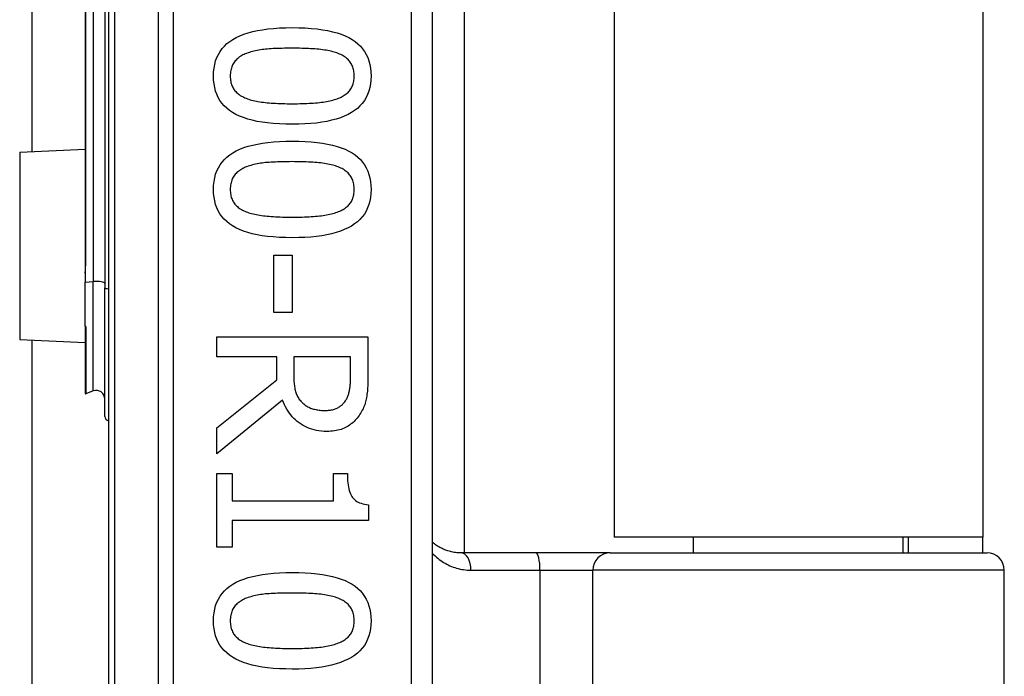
# Model space of a CAD drawing. Header units: inches. Extents: x 7 to 174, y 10 to 93.
# Tile 41 of 132: x 41.67 to 42.567, y 32.483 to 33.082. Entities that reach past the tile are written whole.
import ezdxf

# ---------------------------------------------------------------- set-up
doc = ezdxf.new("R2010")
doc.units = ezdxf.units.IN
doc.header["$MEASUREMENT"] = 0
doc.layers.add('Visible Edges(ANSI)', color=7, linetype='Continuous', lineweight=25)
doc.layers.add('Visible Tangent Edges(ANSI)', color=7, linetype='Continuous', lineweight=25)

msp = doc.modelspace()

# ---------------------------------------------------------------- linework, layer by layer
at = {"layer": 'Visible Edges(ANSI)'}
for p, q in [((41.75107, 34.16682), (41.75107, 32.28464)), ((42.04634, 32.47573), (42.04634, 33.97573)), ((42.07513, 33.85565), (42.07513, 32.59581)), ((42.21157, 33.84123), (42.21157, 32.61023)), ((42.54757, 33.84123), (42.54757, 32.61023)), ((41.68143, 32.96169), (41.68143, 33.48977)), ((41.7299, 33.17157), (41.7299, 32.86114)), ((41.74782, 33.16637), (41.74782, 32.83751)), ((41.6702, 32.9612), (41.7299, 32.96381)), ((41.90156, 32.86712), (41.91831, 32.86712)), ((41.90156, 32.81497), (41.90156, 32.86712)), ((41.91831, 32.86712), (41.91831, 32.81497)), ((41.7299, 32.86114), (41.7299, 32.85089)), ((41.7299, 32.85089), (41.7299, 32.84257)), ((41.7299, 32.80281), (41.7299, 32.84257)), ((41.74782, 32.72017), (41.74782, 32.83751)), ((41.91831, 32.81497), (41.90156, 32.81497)), ((41.7299, 32.80281), (41.7299, 32.80263)), ((41.7299, 32.80263), (41.7299, 32.80201)), ((41.7299, 32.80201), (41.7299, 32.74132)), ((41.6702, 32.79026), (41.7299, 32.78765)), ((41.68143, 29.79413), (41.68143, 32.78977)), ((41.84963, 32.79275), (41.98743, 32.79275)), ((41.84963, 32.77443), (41.84963, 32.79275)), ((41.98743, 32.79275), (41.98743, 32.75724)), ((41.90446, 32.77443), (41.84963, 32.77443)), ((41.90446, 32.75344), (41.90446, 32.77443)), ((41.97157, 32.77443), (41.91976, 32.77443)), ((41.91976, 32.77443), (41.91976, 32.75835)), ((41.97157, 32.75623), (41.97157, 32.77443)), ((41.84963, 32.70989), (41.90446, 32.75344)), ((41.73725, 32.74343), (41.73042, 32.74095)), ((41.9096, 32.73513), (41.84963, 32.68611)), ((41.84963, 32.68611), (41.84963, 32.70989)), ((41.84963, 32.66824), (41.8637, 32.66824)), ((41.84963, 32.60102), (41.84963, 32.66824)), ((41.8637, 32.66824), (41.8637, 32.64323)), ((41.95605, 32.66824), (41.96867, 32.66824)), ((41.95605, 32.64323), (41.95605, 32.66824)), ((41.8637, 32.64323), (41.95605, 32.64323)), ((41.98788, 32.63977), (41.98788, 32.62547)), ((41.8637, 32.62547), (41.8637, 32.60102)), ((41.98788, 32.62547), (41.8637, 32.62547)), ((42.54757, 32.61023), (42.21157, 32.61023)), ((42.2841, 32.59581), (42.2841, 32.61023)), ((42.47504, 32.59581), (42.47504, 32.61023)), ((42.47957, 32.61023), (42.47957, 32.59581)), ((42.54757, 32.59581), (42.54757, 32.61023)), ((41.8637, 32.60102), (41.84963, 32.60102)), ((42.14056, 32.59581), (42.07212, 32.59581)), ((42.20806, 32.59581), (42.14056, 32.59581)), ((42.20806, 32.59581), (42.55132, 32.59581)), ((42.56707, 31.99542), (42.56707, 32.58006))]:
    msp.add_line(p, q, dxfattribs=at)
at = {"layer": 'Visible Edges(ANSI)', "flags": 128}
for points in [[(41.84673, 33.03048), (41.84685, 33.0342), (41.84722, 33.03774), (41.84784, 33.04112), (41.8487, 33.04432), (41.8498, 33.04736), (41.85115, 33.05023), (41.85275, 33.05294), (41.8546, 33.05547), (41.85669, 33.05784), (41.85902, 33.06004), (41.8616, 33.06207), (41.86443, 33.06393), (41.86751, 33.06563), (41.87084, 33.06719), (41.87444, 33.06859), (41.87829, 33.06985), (41.88241, 33.07096), (41.88678, 33.07192), (41.8914, 33.07274), (41.89629, 33.07341), (41.90144, 33.07392), (41.90684, 33.07429), (41.9125, 33.07452), (41.91842, 33.07459)], [(41.91842, 33.07459), (41.9245, 33.07452), (41.93029, 33.07429), (41.93581, 33.07392), (41.94106, 33.07339), (41.94602, 33.07272), (41.9507, 33.0719), (41.95511, 33.07092), (41.95924, 33.0698), (41.96309, 33.06853), (41.96666, 33.06711), (41.96995, 33.06554), (41.97297, 33.06382), (41.97572, 33.06194), (41.97824, 33.0599), (41.98052, 33.05769), (41.98255, 33.05532), (41.98435, 33.05279), (41.98591, 33.05009), (41.98722, 33.04723), (41.9883, 33.04421), (41.98914, 33.04103), (41.98974, 33.03767), (41.9901, 33.03416), (41.99022, 33.03048)], [(41.87688, 33.05114), (41.87571, 33.05068), (41.87459, 33.05018), (41.87351, 33.04966), (41.87248, 33.0491), (41.8715, 33.04851), (41.87056, 33.04789), (41.86966, 33.04724), (41.86881, 33.04655), (41.86801, 33.04583), (41.86726, 33.04508), (41.86655, 33.0443), (41.86588, 33.04349), (41.86527, 33.04264), (41.8647, 33.04175), (41.86419, 33.04082), (41.86374, 33.03984), (41.86334, 33.03882), (41.86299, 33.03776), (41.8627, 33.03665), (41.86246, 33.0355), (41.86227, 33.03431), (41.86213, 33.03308), (41.86205, 33.0318), (41.86203, 33.03048)], [(41.91842, 33.05583), (41.91603, 33.05582), (41.91371, 33.05581), (41.91146, 33.05578), (41.90927, 33.05573), (41.90716, 33.05568), (41.9051, 33.05561), (41.90312, 33.05553), (41.9012, 33.05543), (41.89935, 33.05533), (41.89756, 33.05521), (41.89584, 33.05508), (41.89419, 33.05494), (41.89258, 33.05478), (41.89101, 33.05458), (41.88946, 33.05437), (41.88795, 33.05412), (41.88646, 33.05384), (41.885, 33.05354), (41.88358, 33.05321), (41.88218, 33.05285), (41.88081, 33.05247), (41.87947, 33.05205), (41.87816, 33.05161), (41.87688, 33.05114)], [(41.96041, 33.05103), (41.95921, 33.05148), (41.95796, 33.05191), (41.95666, 33.05231), (41.95531, 33.05269), (41.9539, 33.05305), (41.95245, 33.05337), (41.95094, 33.05368), (41.94939, 33.05396), (41.94778, 33.05421), (41.94612, 33.05444), (41.94441, 33.05465), (41.94265, 33.05483), (41.94084, 33.05499), (41.939, 33.05513), (41.93712, 33.05527), (41.93519, 33.05538), (41.93323, 33.05549), (41.93123, 33.05558), (41.92919, 33.05566), (41.92712, 33.05572), (41.925, 33.05577), (41.92285, 33.0558), (41.92065, 33.05582), (41.91842, 33.05583)], [(41.97492, 33.03048), (41.9749, 33.03175), (41.97482, 33.03298), (41.9747, 33.03416), (41.97452, 33.03532), (41.97429, 33.03643), (41.97401, 33.0375), (41.97369, 33.03854), (41.97331, 33.03954), (41.97288, 33.0405), (41.9724, 33.04142), (41.97187, 33.04231), (41.97129, 33.04316), (41.97066, 33.04397), (41.96998, 33.04476), (41.96925, 33.04551), (41.96847, 33.04624), (41.96764, 33.04694), (41.96676, 33.04761), (41.96582, 33.04825), (41.96484, 33.04886), (41.96381, 33.04945), (41.96272, 33.05), (41.96159, 33.05053), (41.96041, 33.05103)], [(41.91853, 32.98649), (41.91249, 32.98656), (41.90672, 32.98679), (41.90123, 32.98716), (41.89601, 32.98768), (41.89106, 32.98836), (41.88639, 32.98918), (41.88199, 32.99015), (41.87786, 32.99128), (41.87401, 32.99255), (41.87043, 32.99397), (41.86712, 32.99554), (41.86409, 32.99726), (41.86132, 32.99914), (41.85879, 33.00118), (41.8565, 33.00338), (41.85445, 33.00574), (41.85264, 33.00827), (41.85107, 33.01096), (41.84974, 33.01381), (41.84866, 33.01682), (41.84782, 33.01999), (41.84721, 33.02333), (41.84685, 33.02682), (41.84673, 33.03048)], [(41.86203, 33.03048), (41.86205, 33.02924), (41.86213, 33.02802), (41.86225, 33.02685), (41.86243, 33.02571), (41.86266, 33.02461), (41.86294, 33.02355), (41.86326, 33.02252), (41.86364, 33.02153), (41.86407, 33.02057), (41.86455, 33.01965), (41.86508, 33.01877), (41.86566, 33.01792), (41.86629, 33.01711), (41.86697, 33.01632), (41.8677, 33.01557), (41.86848, 33.01485), (41.86931, 33.01416), (41.87019, 33.0135), (41.87113, 33.01286), (41.87211, 33.01226), (41.87314, 33.01169), (41.87423, 33.01115), (41.87536, 33.01064), (41.87654, 33.01016)], [(41.99022, 33.03048), (41.9901, 33.02679), (41.98972, 33.02326), (41.9891, 33.0199), (41.98823, 33.0167), (41.98712, 33.01368), (41.98575, 33.01082), (41.98414, 33.00812), (41.98228, 33.00559), (41.98017, 33.00323), (41.97781, 33.00104), (41.97521, 32.99901), (41.97235, 32.99715), (41.96925, 32.99545), (41.9659, 32.99389), (41.96229, 32.99249), (41.95843, 32.99123), (41.95432, 32.99012), (41.94996, 32.98915), (41.94535, 32.98834), (41.94049, 32.98767), (41.93538, 32.98715), (41.93001, 32.98678), (41.9244, 32.98656), (41.91853, 32.98649)], [(41.96063, 33.01027), (41.96178, 33.01075), (41.96288, 33.01126), (41.96393, 33.0118), (41.96494, 33.01236), (41.9659, 33.01296), (41.96681, 33.01358), (41.96768, 33.01423), (41.96849, 33.01491), (41.96927, 33.01562), (41.96999, 33.01636), (41.97066, 33.01713), (41.97129, 33.01792), (41.97187, 33.01875), (41.9724, 33.01962), (41.97288, 33.02053), (41.97331, 33.02148), (41.97369, 33.02246), (41.97401, 33.02349), (41.97429, 33.02456), (41.97452, 33.02566), (41.9747, 33.02681), (41.97482, 33.02799), (41.9749, 33.02922), (41.97492, 33.03048)], [(41.87654, 33.01016), (41.87771, 33.00972), (41.87892, 33.00931), (41.88018, 33.00892), (41.88149, 33.00855), (41.88286, 33.0082), (41.88428, 33.00787), (41.88575, 33.00757), (41.88726, 33.00728), (41.88883, 33.00702), (41.89046, 33.00678), (41.89213, 33.00656), (41.89385, 33.00636), (41.89563, 33.00619), (41.89745, 33.00602), (41.89933, 33.00587), (41.90126, 33.00574), (41.90324, 33.00563), (41.90527, 33.00553), (41.90735, 33.00544), (41.90949, 33.00537), (41.91167, 33.00532), (41.91391, 33.00528), (41.91619, 33.00525), (41.91853, 33.00525)], [(41.91853, 33.00525), (41.92087, 33.00525), (41.92315, 33.00528), (41.92539, 33.00532), (41.92757, 33.00537), (41.9297, 33.00544), (41.93178, 33.00553), (41.9338, 33.00563), (41.93578, 33.00574), (41.9377, 33.00587), (41.93957, 33.00602), (41.94139, 33.00619), (41.94315, 33.00636), (41.94487, 33.00656), (41.94654, 33.00678), (41.94816, 33.00703), (41.94974, 33.00729), (41.95126, 33.00758), (41.95274, 33.0079), (41.95417, 33.00824), (41.95556, 33.0086), (41.9569, 33.00898), (41.95819, 33.00939), (41.95943, 33.00982), (41.96063, 33.01027)], [(41.84673, 32.92708), (41.84685, 32.93079), (41.84722, 32.93434), (41.84784, 32.93771), (41.8487, 32.94092), (41.8498, 32.94396), (41.85115, 32.94683), (41.85275, 32.94953), (41.8546, 32.95207), (41.85669, 32.95444), (41.85902, 32.95663), (41.8616, 32.95866), (41.86443, 32.96052), (41.86751, 32.96223), (41.87084, 32.96378), (41.87444, 32.96519), (41.87829, 32.96645), (41.88241, 32.96756), (41.88678, 32.96852), (41.8914, 32.96934), (41.89629, 32.97), (41.90144, 32.97052), (41.90684, 32.97089), (41.9125, 32.97111), (41.91842, 32.97119)], [(41.91842, 32.97119), (41.9245, 32.97111), (41.93029, 32.97089), (41.93581, 32.97052), (41.94106, 32.96999), (41.94602, 32.96932), (41.9507, 32.96849), (41.95511, 32.96752), (41.95924, 32.9664), (41.96309, 32.96513), (41.96666, 32.96371), (41.96995, 32.96213), (41.97297, 32.96041), (41.97572, 32.95854), (41.97824, 32.95649), (41.98052, 32.95429), (41.98255, 32.95192), (41.98435, 32.94939), (41.98591, 32.94669), (41.98722, 32.94383), (41.9883, 32.94081), (41.98914, 32.93762), (41.98974, 32.93427), (41.9901, 32.93076), (41.99022, 32.92708)], [(41.91842, 32.95243), (41.91603, 32.95242), (41.91371, 32.9524), (41.91146, 32.95237), (41.90927, 32.95233), (41.90716, 32.95227), (41.9051, 32.95221), (41.90312, 32.95212), (41.9012, 32.95203), (41.89935, 32.95193), (41.89756, 32.95181), (41.89584, 32.95168), (41.89419, 32.95154), (41.89258, 32.95137), (41.89101, 32.95118), (41.88946, 32.95096), (41.88795, 32.95072), (41.88646, 32.95044), (41.885, 32.95014), (41.88358, 32.94981), (41.88218, 32.94945), (41.88081, 32.94906), (41.87947, 32.94865), (41.87816, 32.94821), (41.87688, 32.94774)], [(41.96041, 32.94763), (41.95921, 32.94808), (41.95796, 32.94851), (41.95666, 32.94891), (41.95531, 32.94929), (41.9539, 32.94964), (41.95245, 32.94997), (41.95094, 32.95028), (41.94939, 32.95056), (41.94778, 32.95081), (41.94612, 32.95104), (41.94441, 32.95124), (41.94265, 32.95142), (41.94084, 32.95158), (41.939, 32.95173), (41.93712, 32.95186), (41.93519, 32.95198), (41.93323, 32.95209), (41.93123, 32.95218), (41.92919, 32.95225), (41.92712, 32.95232), (41.925, 32.95237), (41.92285, 32.9524), (41.92065, 32.95242), (41.91842, 32.95243)], [(41.87688, 32.94774), (41.87571, 32.94728), (41.87459, 32.94678), (41.87351, 32.94626), (41.87248, 32.9457), (41.8715, 32.94511), (41.87056, 32.94449), (41.86966, 32.94383), (41.86881, 32.94315), (41.86801, 32.94243), (41.86726, 32.94168), (41.86655, 32.9409), (41.86588, 32.94009), (41.86527, 32.93924), (41.8647, 32.93835), (41.86419, 32.93741), (41.86374, 32.93644), (41.86334, 32.93542), (41.86299, 32.93435), (41.8627, 32.93325), (41.86246, 32.9321), (41.86227, 32.93091), (41.86213, 32.92968), (41.86205, 32.9284), (41.86203, 32.92708)], [(41.97492, 32.92708), (41.9749, 32.92835), (41.97482, 32.92957), (41.9747, 32.93076), (41.97452, 32.93191), (41.97429, 32.93303), (41.97401, 32.9341), (41.97369, 32.93514), (41.97331, 32.93614), (41.97288, 32.9371), (41.9724, 32.93802), (41.97187, 32.93891), (41.97129, 32.93975), (41.97066, 32.94057), (41.96998, 32.94135), (41.96925, 32.94211), (41.96847, 32.94284), (41.96764, 32.94354), (41.96676, 32.94421), (41.96582, 32.94485), (41.96484, 32.94546), (41.96381, 32.94605), (41.96272, 32.9466), (41.96159, 32.94713), (41.96041, 32.94763)], [(41.91853, 32.88308), (41.91249, 32.88316), (41.90672, 32.88338), (41.90123, 32.88376), (41.89601, 32.88428), (41.89106, 32.88496), (41.88639, 32.88578), (41.88199, 32.88675), (41.87786, 32.88787), (41.87401, 32.88915), (41.87043, 32.89057), (41.86712, 32.89214), (41.86409, 32.89386), (41.86132, 32.89574), (41.85879, 32.89778), (41.8565, 32.89998), (41.85445, 32.90234), (41.85264, 32.90487), (41.85107, 32.90755), (41.84974, 32.9104), (41.84866, 32.91341), (41.84782, 32.91659), (41.84721, 32.91992), (41.84685, 32.92342), (41.84673, 32.92708)], [(41.86203, 32.92708), (41.86205, 32.92583), (41.86213, 32.92462), (41.86225, 32.92345), (41.86243, 32.92231), (41.86266, 32.92121), (41.86294, 32.92014), (41.86326, 32.91911), (41.86364, 32.91812), (41.86407, 32.91717), (41.86455, 32.91625), (41.86508, 32.91536), (41.86566, 32.91452), (41.86629, 32.91371), (41.86697, 32.91292), (41.8677, 32.91217), (41.86848, 32.91145), (41.86931, 32.91076), (41.87019, 32.91009), (41.87113, 32.90946), (41.87211, 32.90886), (41.87314, 32.90829), (41.87423, 32.90775), (41.87536, 32.90724), (41.87654, 32.90676)], [(41.99022, 32.92708), (41.9901, 32.92339), (41.98972, 32.91986), (41.9891, 32.9165), (41.98823, 32.9133), (41.98712, 32.91027), (41.98575, 32.90741), (41.98414, 32.90472), (41.98228, 32.90219), (41.98017, 32.89983), (41.97781, 32.89764), (41.97521, 32.89561), (41.97235, 32.89375), (41.96925, 32.89205), (41.9659, 32.89049), (41.96229, 32.88908), (41.95843, 32.88782), (41.95432, 32.88671), (41.94996, 32.88575), (41.94535, 32.88494), (41.94049, 32.88427), (41.93538, 32.88375), (41.93001, 32.88338), (41.9244, 32.88316), (41.91853, 32.88308)], [(41.96063, 32.90687), (41.96178, 32.90735), (41.96288, 32.90786), (41.96393, 32.90839), (41.96494, 32.90896), (41.9659, 32.90955), (41.96681, 32.91018), (41.96768, 32.91083), (41.96849, 32.91151), (41.96927, 32.91222), (41.96999, 32.91296), (41.97066, 32.91372), (41.97129, 32.91452), (41.97187, 32.91535), (41.9724, 32.91622), (41.97288, 32.91713), (41.97331, 32.91807), (41.97369, 32.91906), (41.97401, 32.92009), (41.97429, 32.92115), (41.97452, 32.92226), (41.9747, 32.92341), (41.97482, 32.92459), (41.9749, 32.92582), (41.97492, 32.92708)], [(41.87654, 32.90676), (41.87771, 32.90632), (41.87892, 32.90591), (41.88018, 32.90552), (41.88149, 32.90514), (41.88286, 32.9048), (41.88428, 32.90447), (41.88575, 32.90416), (41.88726, 32.90388), (41.88883, 32.90362), (41.89046, 32.90338), (41.89213, 32.90316), (41.89385, 32.90296), (41.89563, 32.90278), (41.89745, 32.90262), (41.89933, 32.90247), (41.90126, 32.90234), (41.90324, 32.90222), (41.90527, 32.90212), (41.90735, 32.90204), (41.90949, 32.90197), (41.91167, 32.90191), (41.91391, 32.90188), (41.91619, 32.90185), (41.91853, 32.90184)], [(41.91853, 32.90184), (41.92087, 32.90185), (41.92315, 32.90188), (41.92539, 32.90191), (41.92757, 32.90197), (41.9297, 32.90204), (41.93178, 32.90212), (41.9338, 32.90222), (41.93578, 32.90234), (41.9377, 32.90247), (41.93957, 32.90262), (41.94139, 32.90278), (41.94315, 32.90296), (41.94487, 32.90316), (41.94654, 32.90338), (41.94816, 32.90362), (41.94974, 32.90389), (41.95126, 32.90418), (41.95274, 32.9045), (41.95417, 32.90483), (41.95556, 32.90519), (41.9569, 32.90558), (41.95819, 32.90599), (41.95943, 32.90642), (41.96063, 32.90687)], [(41.91976, 32.75835), (41.91977, 32.75704), (41.9198, 32.75576), (41.91985, 32.75449), (41.91991, 32.75325), (41.92, 32.75203), (41.92011, 32.75083), (41.92023, 32.74966), (41.92038, 32.7485), (41.92054, 32.74737), (41.92073, 32.74626), (41.92093, 32.74518), (41.92115, 32.74412), (41.92141, 32.74308), (41.9217, 32.74207), (41.92204, 32.74108), (41.92241, 32.74013), (41.92283, 32.7392), (41.92329, 32.7383), (41.92379, 32.73742), (41.92433, 32.73657), (41.92491, 32.73575), (41.92554, 32.73496), (41.9262, 32.73419), (41.92691, 32.73345)], [(41.96688, 32.73435), (41.9673, 32.73501), (41.9677, 32.73568), (41.96807, 32.73638), (41.96843, 32.73709), (41.96876, 32.73783), (41.96907, 32.73858), (41.96937, 32.73934), (41.96964, 32.74013), (41.96989, 32.74093), (41.97012, 32.74175), (41.97032, 32.74259), (41.97051, 32.74345), (41.97068, 32.74433), (41.97084, 32.74524), (41.97098, 32.74619), (41.9711, 32.74718), (41.97121, 32.74819), (41.97131, 32.74924), (41.97139, 32.75032), (41.97145, 32.75144), (41.97151, 32.75259), (41.97154, 32.75377), (41.97156, 32.75498), (41.97157, 32.75623)], [(41.98743, 32.75724), (41.98742, 32.75529), (41.98739, 32.7534), (41.98735, 32.75156), (41.98729, 32.74977), (41.98721, 32.74804), (41.98711, 32.74636), (41.98699, 32.74474), (41.98686, 32.74317), (41.98671, 32.74165), (41.98654, 32.74019), (41.98635, 32.73877), (41.98614, 32.73742), (41.98591, 32.73609), (41.98562, 32.73478), (41.98529, 32.73347), (41.98491, 32.73217), (41.98448, 32.73089), (41.98401, 32.72961), (41.98349, 32.72835), (41.98292, 32.72709), (41.9823, 32.72585), (41.98164, 32.72461), (41.98093, 32.72339), (41.98017, 32.72217)], [(41.95002, 32.70654), (41.94754, 32.70659), (41.94513, 32.70676), (41.94279, 32.70702), (41.94051, 32.7074), (41.9383, 32.70788), (41.93616, 32.70847), (41.93409, 32.70916), (41.93208, 32.70997), (41.93014, 32.71088), (41.92827, 32.71189), (41.92646, 32.71302), (41.92473, 32.71425), (41.92306, 32.71557), (41.92147, 32.71697), (41.91995, 32.71844), (41.91851, 32.71999), (41.91713, 32.72162), (41.91584, 32.72332), (41.91461, 32.7251), (41.91346, 32.72695), (41.91239, 32.72888), (41.91138, 32.73089), (41.91045, 32.73297), (41.9096, 32.73513)], [(41.92691, 32.73345), (41.92755, 32.7328), (41.92821, 32.73217), (41.9289, 32.73158), (41.92961, 32.73101), (41.93034, 32.73047), (41.93109, 32.72996), (41.93187, 32.72948), (41.93266, 32.72904), (41.93348, 32.72862), (41.93432, 32.72823), (41.93518, 32.72787), (41.93606, 32.72753), (41.93697, 32.72723), (41.9379, 32.72695), (41.93885, 32.7267), (41.93983, 32.72648), (41.94084, 32.72628), (41.94187, 32.72611), (41.94292, 32.72597), (41.944, 32.72585), (41.94511, 32.72575), (41.94624, 32.72569), (41.94739, 32.72565), (41.94857, 32.72564)], [(41.94857, 32.72564), (41.94956, 32.72565), (41.95054, 32.7257), (41.9515, 32.72577), (41.95243, 32.72587), (41.95335, 32.726), (41.95425, 32.72617), (41.95513, 32.72636), (41.95599, 32.72658), (41.95683, 32.72683), (41.95765, 32.72711), (41.95845, 32.72742), (41.95923, 32.72776), (41.95999, 32.72813), (41.96073, 32.72853), (41.96145, 32.72897), (41.96214, 32.72943), (41.96281, 32.72993), (41.96346, 32.73047), (41.96409, 32.73103), (41.96469, 32.73163), (41.96527, 32.73226), (41.96583, 32.73292), (41.96637, 32.73362), (41.96688, 32.73435)], [(41.98017, 32.72217), (41.97937, 32.72099), (41.97853, 32.71984), (41.97766, 32.71874), (41.97675, 32.71768), (41.97581, 32.71666), (41.97482, 32.71568), (41.97381, 32.71475), (41.97275, 32.71386), (41.97166, 32.71301), (41.97053, 32.71221), (41.96937, 32.71145), (41.96817, 32.71073), (41.96692, 32.71006), (41.96563, 32.70945), (41.96429, 32.7089), (41.9629, 32.7084), (41.96146, 32.70797), (41.95997, 32.70759), (41.95844, 32.70727), (41.95685, 32.70701), (41.95522, 32.7068), (41.95353, 32.70666), (41.9518, 32.70657), (41.95002, 32.70654)], [(41.96867, 32.66824), (41.9687, 32.66593), (41.96878, 32.66372), (41.96892, 32.66162), (41.96912, 32.65962), (41.96937, 32.65772), (41.96967, 32.65593), (41.97004, 32.65424), (41.97046, 32.65266), (41.97093, 32.65118), (41.97146, 32.6498), (41.97205, 32.64853), (41.97269, 32.64736), (41.97341, 32.64628), (41.97423, 32.64529), (41.97515, 32.64437), (41.97616, 32.64354), (41.97728, 32.64278), (41.9785, 32.64211), (41.97981, 32.64152), (41.98122, 32.64101), (41.98274, 32.64057), (41.98435, 32.64022), (41.98606, 32.63995), (41.98788, 32.63977)], [(42.07212, 32.59581), (42.07088, 32.59583), (42.06964, 32.59589), (42.06842, 32.59598), (42.06721, 32.59612), (42.06601, 32.59628), (42.06483, 32.59649), (42.06366, 32.59672), (42.0625, 32.59699), (42.06137, 32.5973), (42.06024, 32.59763), (42.05914, 32.598), (42.05805, 32.5984), (42.05697, 32.59883), (42.05591, 32.59929), (42.05488, 32.59977), (42.05385, 32.60029), (42.05285, 32.60084), (42.05186, 32.60141), (42.05089, 32.60202), (42.04995, 32.60264), (42.04902, 32.6033), (42.04811, 32.60398), (42.04721, 32.60469), (42.04634, 32.60542)], [(41.84673, 32.53391), (41.84685, 32.53762), (41.84722, 32.54116), (41.84784, 32.54454), (41.8487, 32.54775), (41.8498, 32.55079), (41.85115, 32.55366), (41.85275, 32.55636), (41.8546, 32.55889), (41.85669, 32.56126), (41.85902, 32.56346), (41.8616, 32.56549), (41.86443, 32.56735), (41.86751, 32.56905), (41.87084, 32.57061), (41.87444, 32.57202), (41.87829, 32.57327), (41.88241, 32.57439), (41.88678, 32.57535), (41.8914, 32.57616), (41.89629, 32.57683), (41.90144, 32.57735), (41.90684, 32.57772), (41.9125, 32.57794), (41.91842, 32.57801)], [(41.91842, 32.57801), (41.9245, 32.57794), (41.93029, 32.57772), (41.93581, 32.57734), (41.94106, 32.57682), (41.94602, 32.57614), (41.9507, 32.57532), (41.95511, 32.57435), (41.95924, 32.57323), (41.96309, 32.57195), (41.96666, 32.57053), (41.96995, 32.56896), (41.97297, 32.56724), (41.97572, 32.56536), (41.97824, 32.56332), (41.98052, 32.56111), (41.98255, 32.55875), (41.98435, 32.55621), (41.98591, 32.55352), (41.98722, 32.55066), (41.9883, 32.54764), (41.98914, 32.54445), (41.98974, 32.5411), (41.9901, 32.53758), (41.99022, 32.53391)], [(41.91842, 32.55925), (41.91603, 32.55925), (41.91371, 32.55923), (41.91146, 32.5592), (41.90927, 32.55916), (41.90716, 32.5591), (41.9051, 32.55903), (41.90312, 32.55895), (41.9012, 32.55886), (41.89935, 32.55875), (41.89756, 32.55863), (41.89584, 32.5585), (41.89419, 32.55836), (41.89258, 32.5582), (41.89101, 32.55801), (41.88946, 32.55779), (41.88795, 32.55754), (41.88646, 32.55727), (41.885, 32.55697), (41.88358, 32.55664), (41.88218, 32.55628), (41.88081, 32.55589), (41.87947, 32.55548), (41.87816, 32.55503), (41.87688, 32.55456)], [(41.96041, 32.55445), (41.95921, 32.55491), (41.95796, 32.55533), (41.95666, 32.55574), (41.95531, 32.55612), (41.9539, 32.55647), (41.95245, 32.5568), (41.95094, 32.5571), (41.94939, 32.55738), (41.94778, 32.55764), (41.94612, 32.55786), (41.94441, 32.55807), (41.94265, 32.55825), (41.94084, 32.55841), (41.939, 32.55856), (41.93712, 32.55869), (41.93519, 32.55881), (41.93323, 32.55891), (41.93123, 32.559), (41.92919, 32.55908), (41.92712, 32.55914), (41.925, 32.55919), (41.92285, 32.55923), (41.92065, 32.55925), (41.91842, 32.55925)], [(41.87688, 32.55456), (41.87571, 32.5541), (41.87459, 32.55361), (41.87351, 32.55308), (41.87248, 32.55252), (41.8715, 32.55193), (41.87056, 32.55131), (41.86966, 32.55066), (41.86881, 32.54997), (41.86801, 32.54926), (41.86726, 32.54851), (41.86655, 32.54773), (41.86588, 32.54692), (41.86527, 32.54607), (41.8647, 32.54517), (41.86419, 32.54424), (41.86374, 32.54326), (41.86334, 32.54224), (41.86299, 32.54118), (41.8627, 32.54007), (41.86246, 32.53893), (41.86227, 32.53773), (41.86213, 32.5365), (41.86205, 32.53523), (41.86203, 32.53391)], [(41.97492, 32.53391), (41.9749, 32.53517), (41.97482, 32.5364), (41.9747, 32.53759), (41.97452, 32.53874), (41.97429, 32.53985), (41.97401, 32.54093), (41.97369, 32.54196), (41.97331, 32.54296), (41.97288, 32.54392), (41.9724, 32.54485), (41.97187, 32.54573), (41.97129, 32.54658), (41.97066, 32.54739), (41.96998, 32.54818), (41.96925, 32.54894), (41.96847, 32.54966), (41.96764, 32.55036), (41.96676, 32.55103), (41.96582, 32.55167), (41.96484, 32.55229), (41.96381, 32.55287), (41.96272, 32.55343), (41.96159, 32.55395), (41.96041, 32.55445)], [(41.91853, 32.48991), (41.91249, 32.48999), (41.90672, 32.49021), (41.90123, 32.49058), (41.89601, 32.49111), (41.89106, 32.49178), (41.88639, 32.4926), (41.88199, 32.49358), (41.87786, 32.4947), (41.87401, 32.49597), (41.87043, 32.49739), (41.86712, 32.49896), (41.86409, 32.50069), (41.86132, 32.50256), (41.85879, 32.5046), (41.8565, 32.5068), (41.85445, 32.50917), (41.85264, 32.51169), (41.85107, 32.51438), (41.84974, 32.51723), (41.84866, 32.52024), (41.84782, 32.52341), (41.84721, 32.52675), (41.84685, 32.53025), (41.84673, 32.53391)], [(41.86203, 32.53391), (41.86205, 32.53266), (41.86213, 32.53145), (41.86225, 32.53027), (41.86243, 32.52914), (41.86266, 32.52803), (41.86294, 32.52697), (41.86326, 32.52594), (41.86364, 32.52495), (41.86407, 32.52399), (41.86455, 32.52307), (41.86508, 32.52219), (41.86566, 32.52134), (41.86629, 32.52053), (41.86697, 32.51975), (41.8677, 32.519), (41.86848, 32.51827), (41.86931, 32.51758), (41.87019, 32.51692), (41.87113, 32.51629), (41.87211, 32.51569), (41.87314, 32.51512), (41.87423, 32.51457), (41.87536, 32.51406), (41.87654, 32.51358)], [(41.99022, 32.53391), (41.9901, 32.53021), (41.98972, 32.52668), (41.9891, 32.52332), (41.98823, 32.52013), (41.98712, 32.5171), (41.98575, 32.51424), (41.98414, 32.51155), (41.98228, 32.50902), (41.98017, 32.50666), (41.97781, 32.50446), (41.97521, 32.50244), (41.97235, 32.50057), (41.96925, 32.49887), (41.9659, 32.49732), (41.96229, 32.49591), (41.95843, 32.49465), (41.95432, 32.49354), (41.94996, 32.49258), (41.94535, 32.49176), (41.94049, 32.4911), (41.93538, 32.49058), (41.93001, 32.49021), (41.9244, 32.48998), (41.91853, 32.48991)], [(41.96063, 32.5137), (41.96178, 32.51417), (41.96288, 32.51468), (41.96393, 32.51522), (41.96494, 32.51579), (41.9659, 32.51638), (41.96681, 32.517), (41.96768, 32.51765), (41.96849, 32.51834), (41.96927, 32.51904), (41.96999, 32.51978), (41.97066, 32.52055), (41.97129, 32.52134), (41.97187, 32.52217), (41.9724, 32.52304), (41.97288, 32.52395), (41.97331, 32.5249), (41.97369, 32.52589), (41.97401, 32.52691), (41.97429, 32.52798), (41.97452, 32.52909), (41.9747, 32.53023), (41.97482, 32.53142), (41.9749, 32.53264), (41.97492, 32.53391)], [(41.87654, 32.51358), (41.87771, 32.51315), (41.87892, 32.51273), (41.88018, 32.51234), (41.88149, 32.51197), (41.88286, 32.51162), (41.88428, 32.51129), (41.88575, 32.51099), (41.88726, 32.5107), (41.88883, 32.51044), (41.89046, 32.5102), (41.89213, 32.50998), (41.89385, 32.50979), (41.89563, 32.50961), (41.89745, 32.50945), (41.89933, 32.5093), (41.90126, 32.50917), (41.90324, 32.50905), (41.90527, 32.50895), (41.90735, 32.50886), (41.90949, 32.50879), (41.91167, 32.50874), (41.91391, 32.5087), (41.91619, 32.50868), (41.91853, 32.50867)], [(41.91853, 32.50867), (41.92087, 32.50868), (41.92315, 32.5087), (41.92539, 32.50874), (41.92757, 32.50879), (41.9297, 32.50886), (41.93178, 32.50895), (41.9338, 32.50905), (41.93578, 32.50917), (41.9377, 32.5093), (41.93957, 32.50945), (41.94139, 32.50961), (41.94315, 32.50979), (41.94487, 32.50998), (41.94654, 32.51021), (41.94816, 32.51045), (41.94974, 32.51072), (41.95126, 32.51101), (41.95274, 32.51132), (41.95417, 32.51166), (41.95556, 32.51202), (41.9569, 32.5124), (41.95819, 32.51281), (41.95943, 32.51324), (41.96063, 32.5137)]]:
    msp.add_lwpolyline(points, dxfattribs=at)
at = {"layer": 'Visible Edges(ANSI)'}
for centre, radius, start, end in [((41.73029, 32.74132), 0.000394, 180, 290), ((41.73994, 32.73603), 0.00787, 0, 110), ((41.75175, 32.72017), 0.00394, 180, 259.97953), ((42.55132, 32.58006), 0.01575, 0, 90)]:
    msp.add_arc(centre, radius, start, end, dxfattribs=at)
at = {"layer": 'Visible Tangent Edges(ANSI)'}
for p, q in [((41.75683, 32.28464), (41.75683, 34.16682)), ((41.79648, 33.97573), (41.79648, 32.47573)), ((41.8104, 32.47573), (41.8104, 33.97573)), ((42.02666, 33.97573), (42.02666, 32.47573)), ((41.73042, 32.86105), (41.73042, 33.17148)), ((41.73725, 33.17209), (41.73725, 32.84322)), ((41.6702, 32.9612), (41.6702, 32.79026)), ((41.7299, 32.84257), (41.73725, 32.84322)), ((41.73725, 32.74343), (41.73725, 32.84322)), ((41.73, 32.80271), (41.7299, 32.80281)), ((41.73042, 32.80181), (41.73042, 32.74095)), ((42.08126, 32.58006), (42.14412, 32.58006)), ((42.14412, 32.58006), (42.19233, 32.58006)), ((42.14412, 32.58006), (42.14412, 31.99542)), ((42.56707, 32.58006), (42.19233, 32.58006)), ((42.19233, 31.99542), (42.19233, 32.58006))]:
    msp.add_line(p, q, dxfattribs=at)
at = {"layer": 'Visible Tangent Edges(ANSI)', "flags": 128}
for points in [[(41.7299, 32.85089), (41.72992, 32.85131), (41.72994, 32.85173), (41.72996, 32.85216), (41.72999, 32.85258), (41.73001, 32.853), (41.73004, 32.85343), (41.73006, 32.85385), (41.73009, 32.85428), (41.73012, 32.8547), (41.73014, 32.85512), (41.73017, 32.85555), (41.7302, 32.85597), (41.73022, 32.8564), (41.73025, 32.85682), (41.73027, 32.85724), (41.7303, 32.85767), (41.73032, 32.85809), (41.73035, 32.85851), (41.73037, 32.85894), (41.73039, 32.85936), (41.7304, 32.85978), (41.73041, 32.86021), (41.73042, 32.86063), (41.73042, 32.86105)], [(41.73042, 32.80181), (41.73042, 32.80185), (41.73042, 32.8019), (41.73042, 32.80194), (41.73041, 32.80198), (41.7304, 32.80203), (41.73039, 32.80207), (41.73038, 32.80211), (41.73037, 32.80215), (41.73035, 32.80219), (41.73034, 32.80223), (41.73032, 32.80227), (41.7303, 32.80231), (41.73028, 32.80234), (41.73026, 32.80238), (41.73024, 32.80241), (41.73022, 32.80245), (41.73019, 32.80248), (41.73017, 32.80252), (41.73014, 32.80255), (41.73011, 32.80258), (41.73009, 32.80261), (41.73006, 32.80264), (41.73003, 32.80268), (41.73, 32.80271)], [(42.04634, 32.59528), (42.04749, 32.59412), (42.04868, 32.593), (42.04989, 32.59193), (42.05113, 32.59089), (42.0524, 32.5899), (42.05369, 32.58895), (42.05502, 32.58804), (42.05637, 32.58718), (42.05775, 32.58636), (42.05915, 32.58558), (42.06058, 32.58485), (42.06204, 32.58417), (42.06352, 32.58354), (42.06502, 32.58296), (42.06655, 32.58243), (42.0681, 32.58195), (42.06967, 32.58152), (42.07127, 32.58114), (42.07289, 32.58082), (42.07453, 32.58055), (42.07619, 32.58034), (42.07786, 32.58019), (42.07956, 32.58009), (42.08126, 32.58006)]]:
    msp.add_lwpolyline(points, dxfattribs=at)
at = {"layer": 'Visible Tangent Edges(ANSI)'}
for centre, major_axis, ratio, start_param, end_param in [((41.73029, 32.86114), (-0.000394, 0), 0.245714, 0, 1.919862), ((41.73994, 32.84141), (0.00787, 0), 0.245714, 0, 1.919862), ((41.75175, 32.83751), (-0.00394, 0), 0.245714, 0, 1.395906), ((41.72987, 32.80291), (0.000276, 0.000281), 0.604942, 4.252306, 4.588732), ((41.73029, 32.80201), (-0.000394, 0), 0.548442, 0, 1.919862), ((42.07212, 32.58006), (0, 0.01575), 0.580671, 4.712389, 6.283185), ((42.14056, 32.58006), (0, 0.01575), 0.225879, 4.712389, 6.283185), ((42.20806, 32.58006), (0, 0.01575), 0.998608, 0, 1.570796)]:
    msp.add_ellipse(centre, major_axis=major_axis, ratio=ratio, start_param=start_param, end_param=end_param, dxfattribs=at)

doc.saveas('drawing.dxf')
